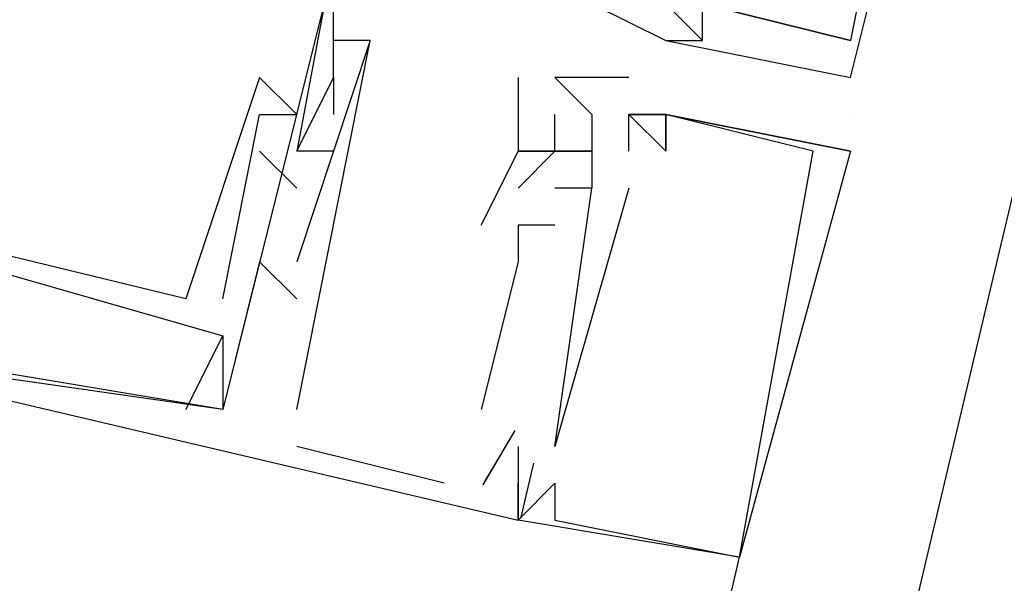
# Model space of a CAD drawing. Header units: feet. Extents: x -79 to 198, y -22 to 181.
# Tile 193 of 256: x 125.647 to 126.002, y 119.355 to 119.559. Entities that reach past the tile are written whole.
import ezdxf

# ---------------------------------------------------------------- set-up
doc = ezdxf.new("R2010")
doc.units = ezdxf.units.FT
doc.layers.add('A-LINEA', color=7, linetype='CONTINUOUS')

msp = doc.modelspace()

# ---------------------------------------------------------------- linework, layer by layer
at = {"layer": 'A-LINEA'}
for p, q in [((128.0267, 128.0444), (124.1867, 111.8044)), ((125.76, 119.5378), (125.76, 119.5778)), ((125.76, 119.5378), (125.76, 119.5778)), ((125.76, 119.5378), (125.76, 119.5778)), ((125.76, 119.5511), (125.76, 119.5511)), ((125.76, 119.5511), (125.76, 119.5511)), ((125.76, 119.5511), (125.76, 119.5511)), ((125.7733, 119.5511), (125.7733, 119.5511)), ((125.7733, 119.5511), (125.7733, 119.5511)), ((125.7733, 119.5511), (125.7733, 119.5511)), ((125.7733, 119.5511), (125.7733, 119.5511)), ((125.7733, 119.5511), (125.7733, 119.5511)), ((125.7733, 119.5511), (125.7733, 119.5511)), ((125.88, 119.5511), (125.88, 119.5511)), ((125.88, 119.5511), (125.88, 119.5511)), ((125.88, 119.5511), (125.88, 119.5511)), ((125.88, 119.5511), (125.88, 119.5511)), ((125.88, 119.5511), (125.88, 119.5511)), ((125.88, 119.5511), (125.88, 119.5511)), ((125.88, 119.5511), (125.88, 119.5511)), ((125.88, 119.5511), (125.9467, 119.5378)), ((125.88, 119.5511), (125.88, 119.5511)), ((125.88, 119.5511), (125.88, 119.5511)), ((125.8933, 119.5511), (125.8933, 119.5511)), ((125.8933, 119.5511), (125.8933, 119.5511)), ((125.8933, 119.5511), (125.8933, 119.5511)), ((125.8933, 119.5511), (125.8933, 119.5511)), ((125.8933, 119.5511), (125.8933, 119.5511)), ((125.8933, 119.5511), (125.8933, 119.5511)), ((125.8933, 119.5511), (125.8933, 119.5511)), ((125.8933, 119.5511), (125.8933, 119.5511)), ((125.9467, 119.5511), (125.9467, 119.5511)), ((125.9467, 119.5511), (125.9467, 119.5511)), ((125.9467, 119.5511), (125.9467, 119.5511)), ((125.9467, 119.5511), (125.9467, 119.5511)), ((125.7333, 119.5378), (125.7333, 119.5378)), ((125.7333, 119.5378), (125.7333, 119.5378)), ((125.7333, 119.5378), (125.7333, 119.5378)), ((125.7333, 119.5378), (125.7333, 119.5378)), ((125.7333, 119.5378), (125.7333, 119.5378)), ((125.7333, 119.5378), (125.7333, 119.5378)), ((125.76, 119.5378), (125.76, 119.5378)), ((125.76, 119.5378), (125.76, 119.5378)), ((125.76, 119.5378), (125.76, 119.5378)), ((125.76, 119.5378), (125.76, 119.5378)), ((125.76, 119.5378), (125.76, 119.5378)), ((125.76, 119.5378), (125.76, 119.5378)), ((125.8267, 119.5378), (125.8267, 119.5378)), ((125.8267, 119.5378), (125.8267, 119.5378)), ((125.8267, 119.5378), (125.8267, 119.5378)), ((125.8267, 119.5378), (125.8267, 119.5378)), ((125.84, 119.5378), (125.84, 119.5378)), ((125.84, 119.5378), (125.84, 119.5378)), ((125.84, 119.5378), (125.84, 119.5378)), ((125.84, 119.5378), (125.84, 119.5378)), ((125.84, 119.5378), (125.84, 119.5378)), ((125.84, 119.5378), (125.84, 119.5378)), ((125.84, 119.5378), (125.84, 119.5378)), ((125.84, 119.5378), (125.84, 119.5378)), ((125.8533, 119.5378), (125.8533, 119.5378)), ((125.8533, 119.5378), (125.8533, 119.5378)), ((125.8533, 119.5378), (125.8533, 119.5378)), ((125.8533, 119.5378), (125.8533, 119.5378)), ((125.8667, 119.5378), (125.8667, 119.5378)), ((125.8667, 119.5378), (125.8667, 119.5378)), ((125.8667, 119.5378), (125.8667, 119.5378)), ((125.8667, 119.5378), (125.8667, 119.5378)), ((125.9467, 119.5378), (125.9467, 119.5378)), ((125.9467, 119.5378), (125.9467, 119.5378)), ((125.9467, 119.5378), (125.9467, 119.5378)), ((125.9467, 119.5378), (125.9467, 119.5378)), ((125.7333, 119.5244), (125.7333, 119.5244)), ((125.7333, 119.5244), (125.7333, 119.5244)), ((125.7333, 119.5244), (125.7333, 119.5244)), ((125.7333, 119.5244), (125.7333, 119.5244)), ((125.7333, 119.5244), (125.7333, 119.5244)), ((125.7333, 119.5244), (125.7333, 119.5244)), ((125.7467, 119.5244), (125.7467, 119.5244)), ((125.7467, 119.5244), (125.7467, 119.5244)), ((125.7467, 119.5244), (125.7467, 119.5244)), ((125.7467, 119.5244), (125.7467, 119.5244)), ((125.7467, 119.5244), (125.7467, 119.5244)), ((125.7467, 119.5244), (125.7467, 119.5244)), ((125.76, 119.5244), (125.76, 119.5244)), ((125.76, 119.5244), (125.76, 119.5244)), ((125.76, 119.5244), (125.76, 119.5244)), ((125.84, 119.5244), (125.84, 119.5244)), ((125.84, 119.5244), (125.84, 119.5244)), ((125.84, 119.5244), (125.84, 119.5244)), ((125.84, 119.5244), (125.84, 119.5244)), ((125.8533, 119.5244), (125.8533, 119.5244)), ((125.8533, 119.5244), (125.8533, 119.5244)), ((125.8533, 119.5244), (125.8533, 119.5244)), ((125.8533, 119.5244), (125.8533, 119.5244)), ((125.8667, 119.5244), (125.8667, 119.5244)), ((125.8667, 119.5244), (125.8667, 119.5244)), ((125.8667, 119.5111), (125.8667, 119.5244)), ((125.8667, 119.5244), (125.8667, 119.5244)), ((125.8667, 119.5244), (125.8667, 119.5244)), ((125.8667, 119.5111), (125.8667, 119.5244)), ((125.8667, 119.5244), (125.8667, 119.5244)), ((125.8667, 119.5244), (125.8667, 119.5244)), ((125.8667, 119.5111), (125.8667, 119.5244)), ((125.8667, 119.5244), (125.8667, 119.5244)), ((125.8667, 119.5244), (125.8667, 119.5244)), ((125.88, 119.5244), (125.88, 119.5244)), ((125.88, 119.5244), (125.88, 119.5244)), ((125.88, 119.5244), (125.88, 119.5244)), ((125.88, 119.5244), (125.88, 119.5244)), ((125.88, 119.5244), (125.88, 119.5244)), ((125.88, 119.5244), (125.88, 119.5244)), ((125.88, 119.5244), (125.88, 119.5244)), ((125.88, 119.5244), (125.88, 119.5244)), ((125.9467, 119.5244), (125.9467, 119.5244)), ((125.9467, 119.5244), (125.9467, 119.5244)), ((125.7333, 119.5111), (125.7467, 119.4978)), ((125.7333, 119.5111), (125.7333, 119.5111)), ((125.7333, 119.5111), (125.7467, 119.4978)), ((125.7333, 119.5111), (125.7333, 119.5111)), ((125.7333, 119.5111), (125.7467, 119.4978)), ((125.7333, 119.5111), (125.7333, 119.5111)), ((125.7467, 119.5111), (125.7467, 119.5111)), ((125.7467, 119.5111), (125.7467, 119.5111)), ((125.7467, 119.5111), (125.7467, 119.5111)), ((125.7467, 119.5111), (125.7467, 119.5111)), ((125.7467, 119.5111), (125.7467, 119.5111)), ((125.7467, 119.5111), (125.7467, 119.5111)), ((125.7467, 119.5111), (125.7467, 119.5111)), ((125.7467, 119.5111), (125.7467, 119.5111)), ((125.7467, 119.5111), (125.7467, 119.5111)), ((125.76, 119.5111), (125.76, 119.5111)), ((125.76, 119.5111), (125.76, 119.5111)), ((125.76, 119.5111), (125.76, 119.5111)), ((125.8267, 119.5111), (125.8267, 119.5111)), ((125.8267, 119.5111), (125.8267, 119.5111)), ((125.8267, 119.5111), (125.8267, 119.5111)), ((125.8267, 119.5111), (125.8267, 119.5111)), ((125.8267, 119.5111), (125.8267, 119.5111)), ((125.8267, 119.5111), (125.8267, 119.5111)), ((125.8267, 119.5111), (125.8267, 119.5111)), ((125.8267, 119.5111), (125.8267, 119.5111)), ((125.8267, 119.5111), (125.8267, 119.5111)), ((125.8267, 119.5111), (125.8267, 119.5111)), ((125.84, 119.5111), (125.84, 119.5111)), ((125.84, 119.5111), (125.84, 119.5111)), ((125.84, 119.5111), (125.84, 119.5111)), ((125.84, 119.5111), (125.84, 119.5111)), ((125.84, 119.5111), (125.84, 119.5111)), ((125.84, 119.5111), (125.84, 119.5111)), ((125.84, 119.5111), (125.84, 119.5111)), ((125.84, 119.5111), (125.84, 119.5111)), ((125.84, 119.5111), (125.84, 119.5111)), ((125.84, 119.5111), (125.84, 119.5111)), ((125.84, 119.5111), (125.84, 119.5111)), ((125.84, 119.5111), (125.84, 119.5111)), ((125.84, 119.5111), (125.84, 119.5111)), ((125.84, 119.5111), (125.84, 119.5111)), ((125.8533, 119.5111), (125.8533, 119.5111)), ((125.8533, 119.5111), (125.8533, 119.5111)), ((125.8533, 119.5111), (125.8533, 119.5111)), ((125.8533, 119.5111), (125.8533, 119.5111)), ((125.8533, 119.5111), (125.8533, 119.5111)), ((125.8533, 119.5111), (125.8533, 119.5111)), ((125.8533, 119.5111), (125.8533, 119.5111)), ((125.8533, 119.5111), (125.8533, 119.5111)), ((125.8533, 119.5111), (125.8533, 119.5111)), ((125.8533, 119.5111), (125.8533, 119.5111)), ((125.8533, 119.5111), (125.8533, 119.5111)), ((125.8533, 119.5111), (125.8533, 119.5111)), ((125.8533, 119.5111), (125.8533, 119.5111)), ((125.8533, 119.5111), (125.8533, 119.5111)), ((125.8533, 119.5111), (125.8533, 119.5111)), ((125.8667, 119.5111), (125.8667, 119.5111)), ((125.8667, 119.5111), (125.8667, 119.5111)), ((125.8667, 119.5111), (125.8667, 119.5111)), ((125.8667, 119.5111), (125.8667, 119.5111)), ((125.88, 119.5111), (125.88, 119.5111)), ((125.88, 119.5111), (125.88, 119.5111)), ((125.88, 119.5111), (125.88, 119.5111)), ((125.88, 119.5111), (125.88, 119.5111)), ((125.9333, 119.5111), (125.9333, 119.5111)), ((125.9333, 119.5111), (125.9333, 119.5111)), ((125.9333, 119.5111), (125.9333, 119.5111)), ((125.9467, 119.5111), (125.9467, 119.5111)), ((125.9467, 119.5111), (125.9467, 119.5111)), ((125.9467, 119.5111), (125.9467, 119.5111)), ((125.9467, 119.5111), (125.9467, 119.5111)), ((125.7467, 119.4978), (125.7467, 119.4978)), ((125.7467, 119.4978), (125.7467, 119.4978)), ((125.7467, 119.4978), (125.7467, 119.4978)), ((125.8267, 119.4978), (125.8267, 119.4978)), ((125.8267, 119.4978), (125.8267, 119.4978)), ((125.8267, 119.4978), (125.8267, 119.4978)), ((125.8267, 119.4978), (125.8267, 119.4978)), ((125.8267, 119.4978), (125.8267, 119.4978)), ((125.8267, 119.4978), (125.8267, 119.4978)), ((125.8267, 119.4978), (125.8267, 119.4978)), ((125.8267, 119.4978), (125.8267, 119.4978)), ((125.8267, 119.4978), (125.8267, 119.4978)), ((125.84, 119.4044), (125.8533, 119.4978)), ((125.84, 119.4978), (125.84, 119.4978)), ((125.84, 119.4044), (125.8533, 119.4978)), ((125.84, 119.4978), (125.84, 119.4978)), ((125.84, 119.4044), (125.8533, 119.4978)), ((125.84, 119.4978), (125.84, 119.4978)), ((125.8667, 119.4978), (125.84, 119.4044)), ((125.84, 119.4978), (125.84, 119.4978)), ((125.8667, 119.4978), (125.84, 119.4044)), ((125.84, 119.4978), (125.84, 119.4978)), ((125.8667, 119.4978), (125.84, 119.4044)), ((125.84, 119.4978), (125.84, 119.4978)), ((125.8533, 119.4978), (125.8533, 119.4978)), ((125.8533, 119.4978), (125.8533, 119.4978)), ((125.8533, 119.4978), (125.8533, 119.4978)), ((125.8533, 119.4978), (125.8533, 119.4978)), ((125.8533, 119.4978), (125.8533, 119.4978)), ((125.8533, 119.4978), (125.8533, 119.4978)), ((125.8533, 119.4978), (125.8533, 119.4978)), ((125.8533, 119.4978), (125.8533, 119.4978)), ((125.8533, 119.4978), (125.8533, 119.4978)), ((125.8533, 119.4978), (125.8533, 119.4978)), ((125.8533, 119.4978), (125.8533, 119.4978)), ((125.8533, 119.4978), (125.8533, 119.4978)), ((125.8667, 119.4978), (125.8667, 119.4978)), ((125.8667, 119.4978), (125.8667, 119.4978)), ((125.8667, 119.4978), (125.8667, 119.4978)), ((125.8133, 119.4844), (125.8133, 119.4844)), ((125.8133, 119.4844), (125.8133, 119.4844)), ((125.8133, 119.4844), (125.8133, 119.4844)), ((125.8133, 119.4844), (125.8133, 119.4844)), ((125.8133, 119.4844), (125.8133, 119.4844)), ((125.8133, 119.4844), (125.8133, 119.4844)), ((125.84, 119.4844), (125.8267, 119.4844)), ((125.8267, 119.4844), (125.8267, 119.4844)), ((125.8267, 119.4844), (125.8267, 119.4844)), ((125.84, 119.4844), (125.8267, 119.4844)), ((125.8267, 119.4844), (125.8267, 119.4844)), ((125.8267, 119.4844), (125.8267, 119.4844)), ((125.84, 119.4844), (125.8267, 119.4844)), ((125.8267, 119.4844), (125.8267, 119.4844)), ((125.8267, 119.4844), (125.8267, 119.4844)), ((125.84, 119.4844), (125.8267, 119.4844)), ((125.8267, 119.4844), (125.8267, 119.4844)), ((125.8267, 119.4844), (125.8267, 119.4844)), ((125.84, 119.4844), (125.8267, 119.4844)), ((125.8267, 119.4844), (125.8267, 119.4844)), ((125.8267, 119.4844), (125.8267, 119.4844)), ((125.84, 119.4844), (125.8267, 119.4844)), ((125.8267, 119.4844), (125.8267, 119.4844)), ((125.8267, 119.4844), (125.8267, 119.4844)), ((125.84, 119.4844), (125.84, 119.4844)), ((125.84, 119.4844), (125.84, 119.4844)), ((125.84, 119.4844), (125.84, 119.4844)), ((125.84, 119.4844), (125.84, 119.4844)), ((125.84, 119.4844), (125.84, 119.4844)), ((125.84, 119.4844), (125.84, 119.4844)), ((125.7333, 119.4711), (125.7333, 119.4711)), ((125.7333, 119.4711), (125.7333, 119.4711)), ((125.7333, 119.4711), (125.7333, 119.4711)), ((125.7467, 119.4711), (125.7467, 119.4711)), ((125.7467, 119.4711), (125.7467, 119.4711)), ((125.7467, 119.4711), (125.7467, 119.4711)), ((125.8267, 119.4711), (125.8267, 119.4711)), ((125.8267, 119.4711), (125.8267, 119.4711)), ((125.8267, 119.4711), (125.8267, 119.4711)), ((125.8267, 119.4711), (125.8267, 119.4711)), ((125.8267, 119.4711), (125.8267, 119.4711)), ((125.8267, 119.4711), (125.8267, 119.4711)), ((125.7067, 119.4578), (125.7067, 119.4578)), ((125.7067, 119.4578), (125.7067, 119.4578)), ((125.7067, 119.4578), (125.7067, 119.4578)), ((125.7067, 119.4578), (125.7067, 119.4578)), ((125.7067, 119.4578), (125.7067, 119.4578)), ((125.7067, 119.4578), (125.7067, 119.4578)), ((125.72, 119.4578), (125.72, 119.4578)), ((125.72, 119.4578), (125.72, 119.4578)), ((125.72, 119.4578), (125.72, 119.4578)), ((125.72, 119.4578), (125.72, 119.4578)), ((125.72, 119.4578), (125.72, 119.4578)), ((125.72, 119.4578), (125.72, 119.4578)), ((125.7467, 119.4578), (125.7467, 119.4578)), ((125.7467, 119.4578), (125.7467, 119.4578)), ((125.7467, 119.4578), (125.7467, 119.4578)), ((125.72, 119.4444), (125.72, 119.4444)), ((125.72, 119.4444), (125.72, 119.4444)), ((125.72, 119.4444), (125.72, 119.4444)), ((125.72, 119.4444), (125.72, 119.4444)), ((125.72, 119.4444), (125.72, 119.4444)), ((125.72, 119.4444), (125.72, 119.4444)), ((125.72, 119.4444), (125.72, 119.4444)), ((125.72, 119.4444), (125.72, 119.4444)), ((125.72, 119.4444), (125.72, 119.4444)), ((125.72, 119.4444), (125.72, 119.4444)), ((125.72, 119.4444), (125.72, 119.4444)), ((125.72, 119.4444), (125.72, 119.4444)), ((125.7067, 119.4178), (125.7067, 119.4178)), ((125.7067, 119.4178), (125.7067, 119.4178)), ((125.7067, 119.4178), (125.7067, 119.4178)), ((125.7067, 119.4178), (125.7067, 119.4178)), ((125.7067, 119.4178), (125.7067, 119.4178)), ((125.7067, 119.4178), (125.7067, 119.4178)), ((125.7067, 119.4178), (125.7067, 119.4178)), ((125.7067, 119.4178), (125.7067, 119.4178)), ((125.7067, 119.4178), (125.7067, 119.4178)), ((125.72, 119.4178), (125.72, 119.4178)), ((125.72, 119.4178), (125.72, 119.4178)), ((125.72, 119.4178), (125.72, 119.4178)), ((125.72, 119.4178), (125.72, 119.4178)), ((125.72, 119.4178), (125.72, 119.4178)), ((125.72, 119.4178), (125.72, 119.4178)), ((125.72, 119.4178), (125.72, 119.4178)), ((125.72, 119.4178), (125.72, 119.4178)), ((125.72, 119.4178), (125.72, 119.4178)), ((125.72, 119.4178), (125.72, 119.4178)), ((125.72, 119.4178), (125.72, 119.4178)), ((125.72, 119.4178), (125.72, 119.4178)), ((125.7467, 119.4178), (125.7467, 119.4178)), ((125.7467, 119.4178), (125.7467, 119.4178)), ((125.7467, 119.4178), (125.7467, 119.4178)), ((125.7467, 119.4178), (125.7467, 119.4178)), ((125.7467, 119.4178), (125.7467, 119.4178)), ((125.7467, 119.4178), (125.7467, 119.4178)), ((125.8133, 119.4178), (125.8133, 119.4178)), ((125.8133, 119.4178), (125.8133, 119.4178)), ((125.8133, 119.4178), (125.8133, 119.4178)), ((125.8133, 119.4178), (125.8133, 119.4178)), ((125.8133, 119.4178), (125.8133, 119.4178)), ((125.8133, 119.4178), (125.8133, 119.4178)), ((125.8255, 119.4102), (125.8139, 119.3907)), ((125.8255, 119.4102), (125.8139, 119.3907)), ((125.8255, 119.4102), (125.8139, 119.3907)), ((125.8255, 119.4102), (125.8139, 119.3906)), ((125.8255, 119.4102), (125.8139, 119.3906)), ((125.8255, 119.4102), (125.8139, 119.3906)), ((125.8, 119.3911), (125.7467, 119.4044)), ((125.7467, 119.4044), (125.7467, 119.4044)), ((125.8, 119.3911), (125.7467, 119.4044)), ((125.7467, 119.4044), (125.7467, 119.4044)), ((125.8, 119.3911), (125.7467, 119.4044)), ((125.7467, 119.4044), (125.7467, 119.4044)), ((125.8, 119.3911), (125.7467, 119.4044)), ((125.7467, 119.4044), (125.7467, 119.4044)), ((125.8, 119.3911), (125.7467, 119.4044)), ((125.7467, 119.4044), (125.7467, 119.4044)), ((125.8, 119.3911), (125.7467, 119.4044)), ((125.7467, 119.4044), (125.7467, 119.4044)), ((125.8267, 119.4044), (125.8267, 119.4044)), ((125.8267, 119.4044), (125.8267, 119.4044)), ((125.8267, 119.4044), (125.8267, 119.4044)), ((125.8267, 119.4044), (125.8267, 119.4044)), ((125.8267, 119.4044), (125.8267, 119.4044)), ((125.8267, 119.4044), (125.8267, 119.4044)), ((125.8267, 119.4044), (125.8267, 119.4044)), ((125.8267, 119.4044), (125.8267, 119.4044)), ((125.8267, 119.4044), (125.8267, 119.4044)), ((125.8267, 119.4044), (125.8267, 119.4044)), ((125.8267, 119.4044), (125.8267, 119.4044)), ((125.8267, 119.4044), (125.8267, 119.4044)), ((125.84, 119.4044), (125.84, 119.4044)), ((125.84, 119.4044), (125.84, 119.4044)), ((125.84, 119.4044), (125.84, 119.4044)), ((125.84, 119.4044), (125.84, 119.4044)), ((125.84, 119.4044), (125.84, 119.4044)), ((125.84, 119.4044), (125.84, 119.4044)), ((125.8323, 119.3984), (125.8276, 119.3784)), ((125.8323, 119.3984), (125.8276, 119.3784)), ((125.8323, 119.3984), (125.8276, 119.3784)), ((125.8323, 119.3984), (125.8276, 119.3784)), ((125.8323, 119.3984), (125.8276, 119.3784)), ((125.8323, 119.3984), (125.8276, 119.3784)), ((125.8, 119.3911), (125.8, 119.3911)), ((125.8, 119.3911), (125.8, 119.3911)), ((125.8, 119.3911), (125.8, 119.3911)), ((125.8, 119.3911), (125.8, 119.3911)), ((125.8, 119.3911), (125.8, 119.3911)), ((125.8, 119.3911), (125.8, 119.3911)), ((125.8133, 119.3911), (125.8133, 119.3911)), ((125.8133, 119.3911), (125.8133, 119.3911)), ((125.8133, 119.3911), (125.8133, 119.3911)), ((125.8133, 119.3911), (125.8133, 119.3911)), ((125.8133, 119.3911), (125.8133, 119.3911)), ((125.8133, 119.3911), (125.8133, 119.3911)), ((125.8133, 119.3911), (125.8133, 119.3911)), ((125.8133, 119.3911), (125.8133, 119.3911)), ((125.8133, 119.3911), (125.8133, 119.3911)), ((125.8133, 119.3911), (125.8133, 119.3911)), ((125.8133, 119.3911), (125.8133, 119.3911)), ((125.8133, 119.3911), (125.8133, 119.3911)), ((125.8267, 119.3911), (125.8267, 119.3911)), ((125.8267, 119.3911), (125.8267, 119.3911)), ((125.8267, 119.3911), (125.8267, 119.3911)), ((125.8267, 119.3911), (125.8267, 119.3911)), ((125.8267, 119.3911), (125.8267, 119.3911)), ((125.8267, 119.3911), (125.8267, 119.3911)), ((125.8267, 119.3911), (125.8267, 119.3911)), ((125.8267, 119.3911), (125.8267, 119.3911)), ((125.8267, 119.3911), (125.8267, 119.3911)), ((125.8267, 119.3911), (125.8267, 119.3911)), ((125.8267, 119.3911), (125.8267, 119.3911)), ((125.8267, 119.3911), (125.8267, 119.3911)), ((125.8267, 119.3911), (125.8267, 119.3911)), ((125.8267, 119.3911), (125.8267, 119.3911)), ((125.8267, 119.3911), (125.8267, 119.3911)), ((125.8267, 119.3911), (125.8267, 119.3911)), ((125.8267, 119.3911), (125.8267, 119.3911)), ((125.8267, 119.3911), (125.8267, 119.3911)), ((125.8267, 119.3911), (125.8267, 119.3911)), ((125.8267, 119.3911), (125.8267, 119.3911)), ((125.8267, 119.3911), (125.8267, 119.3911)), ((125.8267, 119.3911), (125.8267, 119.3911)), ((125.8267, 119.3911), (125.8267, 119.3911)), ((125.8267, 119.3911), (125.8267, 119.3911)), ((125.84, 119.3911), (125.84, 119.3911)), ((125.84, 119.3911), (125.84, 119.3911)), ((125.84, 119.3911), (125.84, 119.3911)), ((125.8267, 119.3778), (125.8267, 119.3778)), ((125.8267, 119.3778), (125.8267, 119.3778)), ((125.8267, 119.3778), (125.8267, 119.3778)), ((125.8267, 119.3778), (125.8267, 119.3778)), ((125.8267, 119.3778), (125.8267, 119.3778)), ((125.8267, 119.3778), (125.8267, 119.3778)), ((125.8267, 119.3778), (125.8267, 119.3778)), ((125.8267, 119.3778), (125.8267, 119.3778)), ((125.8267, 119.3778), (125.8267, 119.3778)), ((125.8267, 119.3778), (125.8267, 119.3778)), ((125.8267, 119.3778), (125.8267, 119.3778)), ((125.8267, 119.3778), (125.8267, 119.3778)), ((125.8267, 119.3778), (125.8267, 119.3778)), ((125.8267, 119.3778), (125.8267, 119.3778)), ((125.8267, 119.3778), (125.8267, 119.3778)), ((125.84, 119.3778), (125.84, 119.3778)), ((125.84, 119.3778), (125.84, 119.3778)), ((125.84, 119.3778), (125.84, 119.3778)), ((124.2133, 112.1511), (125.9067, 119.3644)), ((125.9067, 119.3644), (125.9067, 119.3644)), ((125.9067, 119.3644), (125.9067, 119.3644)), ((125.9067, 119.3644), (125.9067, 119.3644)), ((125.9067, 119.3644), (125.9067, 119.3644)), ((125.9067, 119.3644), (125.9067, 119.3644)), ((125.9067, 119.3644), (125.9067, 119.3644))]:
    msp.add_line(p, q, dxfattribs=at)
for points in [[(103.1067, 159.3911), (103.0667, 159.2178), (102.5733, 157.1111), (102.8667, 156.9378), (100.9867, 148.9911), (103.5867, 148.3778), (103.4267, 147.7244), (111.4267, 145.8444), (113.8133, 145.2711), (117.8667, 144.3111), (114.9067, 131.8311), (119.4533, 130.7511), (119.2933, 130.0978), (122, 129.4578), (128.0267, 128.0444), (124.1867, 111.8044), (124.44, 111.7378), (125.7867, 111.4178), (129.48, 110.5511), (135.96, 109.0178), (135.88, 108.6844), (141.96, 107.2578)], [(103.1067, 159.3911), (103.0667, 159.2178), (102.5733, 157.1111), (102.8667, 156.9378), (100.9867, 148.9911), (103.5867, 148.3778), (103.4267, 147.7244), (111.4267, 145.8444), (113.8133, 145.2711), (117.8667, 144.3111), (114.9067, 131.8311), (119.4533, 130.7511), (119.2933, 130.0978), (122, 129.4578), (128.0267, 128.0444), (124.1867, 111.8044), (124.44, 111.7378), (125.7867, 111.4178), (129.48, 110.5511), (135.96, 109.0178), (135.88, 108.6844), (141.96, 107.2578)], [(125.68, 119.7378), (125.68, 119.7244), (125.6933, 119.7244), (125.7067, 119.7511), (125.7867, 119.7244), (125.7467, 119.5111)], [(125.68, 119.7378), (125.68, 119.7244), (125.6933, 119.7244), (125.7067, 119.7511), (125.7867, 119.7244), (125.7467, 119.5111)], [(125.68, 119.7378), (125.68, 119.7244), (125.6933, 119.7244), (125.7067, 119.7511), (125.7867, 119.7244), (125.7467, 119.5111)], [(125.88, 119.5511), (125.9467, 119.5378), (125.9867, 119.6978), (125.9867, 119.6978), (125.9067, 119.7111), (125.9067, 119.6978), (125.9733, 119.6844), (125.9733, 119.6844), (125.9467, 119.5511), (125.9467, 119.5511), (125.8933, 119.5644), (125.8933, 119.5644), (125.8933, 119.5644), (125.8933, 119.5644), (125.88, 119.5644)], [(125.88, 119.5511), (125.9467, 119.5378), (125.9867, 119.6978), (125.9867, 119.6978), (125.9067, 119.7111), (125.9067, 119.6978), (125.9733, 119.6844), (125.9733, 119.6844), (125.9467, 119.5511), (125.9467, 119.5511), (125.8933, 119.5644), (125.8933, 119.5644), (125.8933, 119.5644), (125.8933, 119.5644), (125.88, 119.5644)], [(125.88, 119.5511), (125.9467, 119.5378), (125.9867, 119.6978), (125.9867, 119.6978), (125.9067, 119.7111), (125.9067, 119.6978), (125.9733, 119.6844), (125.9733, 119.6844), (125.9467, 119.5511), (125.9467, 119.5511), (125.8933, 119.5644), (125.8933, 119.5644), (125.8933, 119.5644), (125.8933, 119.5644), (125.88, 119.5644)], [(125.2, 119.6844), (125.2, 119.6844), (125.2133, 119.6844), (125.1867, 119.6978), (125.1467, 119.5378), (125.8267, 119.3778), (125.8267, 119.3911), (125.8267, 119.3778)], [(125.2, 119.6844), (125.2, 119.6844), (125.2133, 119.6844), (125.1867, 119.6978), (125.1467, 119.5378), (125.8267, 119.3778), (125.8267, 119.3911), (125.8267, 119.3778)], [(125.2, 119.6844), (125.2, 119.6844), (125.2133, 119.6844), (125.1867, 119.6978), (125.1467, 119.5378), (125.8267, 119.3778), (125.8267, 119.3911), (125.8267, 119.3778)], [(125.1867, 119.6978), (125.1467, 119.5378), (125.8267, 119.3778), (125.8267, 119.3911), (125.8267, 119.3911)], [(125.1867, 119.6978), (125.1467, 119.5378), (125.8267, 119.3778), (125.8267, 119.3911), (125.8267, 119.3911)], [(125.1867, 119.6978), (125.1467, 119.5378), (125.8267, 119.3778), (125.8267, 119.3911), (125.8267, 119.3911)], [(125.72, 119.4578), (125.7333, 119.5244), (125.7467, 119.5244), (125.7333, 119.5378), (125.7333, 119.5378), (125.7067, 119.4578), (125.2133, 119.5778), (125.24, 119.6578)], [(125.72, 119.4578), (125.7333, 119.5244), (125.7467, 119.5244), (125.7333, 119.5378), (125.7333, 119.5378), (125.7067, 119.4578), (125.2133, 119.5778), (125.24, 119.6578)], [(125.72, 119.4578), (125.7333, 119.5244), (125.7467, 119.5244), (125.7333, 119.5378), (125.7333, 119.5378), (125.7067, 119.4578), (125.2133, 119.5778), (125.24, 119.6578)], [(125.72, 119.4578), (125.7333, 119.5244), (125.7467, 119.5244), (125.7333, 119.5378), (125.7333, 119.5378), (125.7067, 119.4578), (125.2133, 119.5778), (125.24, 119.6578)], [(125.72, 119.4578), (125.7333, 119.5244), (125.7467, 119.5244), (125.7333, 119.5378), (125.7333, 119.5378), (125.7067, 119.4578), (125.2133, 119.5778), (125.24, 119.6578)], [(125.72, 119.4578), (125.7333, 119.5244), (125.7467, 119.5244), (125.7333, 119.5378), (125.7333, 119.5378), (125.7067, 119.4578), (125.2133, 119.5778), (125.24, 119.6578)], [(125.76, 119.6311), (125.7733, 119.6311), (125.72, 119.4178), (125.64, 119.4311)], [(125.76, 119.6311), (125.7733, 119.6311), (125.72, 119.4178), (125.64, 119.4311)], [(125.76, 119.6311), (125.7733, 119.6311), (125.72, 119.4178), (125.64, 119.4311)], [(125.88, 119.5911), (125.8667, 119.5911), (125.8667, 119.5911), (125.8533, 119.5911), (125.8533, 119.5911), (125.8533, 119.5911), (125.8533, 119.5911), (125.84, 119.5911), (125.84, 119.5644), (125.8533, 119.5644), (125.88, 119.5511), (125.8933, 119.5511), (125.8933, 119.5644), (125.88, 119.5644)], [(125.88, 119.5911), (125.8667, 119.5911), (125.8667, 119.5911), (125.8533, 119.5911), (125.8533, 119.5911), (125.8533, 119.5911), (125.8533, 119.5911), (125.84, 119.5911), (125.84, 119.5644), (125.8533, 119.5644), (125.88, 119.5511), (125.8933, 119.5511), (125.8933, 119.5644), (125.88, 119.5644)], [(125.88, 119.5911), (125.8667, 119.5911), (125.8667, 119.5911), (125.8533, 119.5911), (125.8533, 119.5911), (125.8533, 119.5911), (125.8533, 119.5911), (125.84, 119.5911), (125.84, 119.5644), (125.8533, 119.5644), (125.88, 119.5511), (125.8933, 119.5511), (125.8933, 119.5644), (125.88, 119.5644)], [(125.88, 119.5911), (125.8667, 119.5911), (125.8667, 119.5911), (125.8533, 119.5911), (125.8533, 119.5911), (125.8533, 119.5911), (125.8533, 119.5911), (125.84, 119.5911), (125.84, 119.5644), (125.8533, 119.5644), (125.88, 119.5511)], [(125.8933, 119.5511), (125.88, 119.5644), (125.8933, 119.5644)], [(125.8933, 119.5644), (125.8933, 119.5644), (125.8933, 119.5644), (125.8933, 119.5644), (125.9467, 119.5511), (125.9467, 119.5511)], [(125.7467, 119.4178), (125.7733, 119.5511), (125.7467, 119.4711)], [(125.7467, 119.4178), (125.7733, 119.5511), (125.7467, 119.4711)], [(125.7467, 119.4178), (125.7733, 119.5511), (125.7467, 119.4711)], [(125.7467, 119.4178), (125.7733, 119.5511), (125.76, 119.5511)], [(125.7467, 119.4178), (125.7733, 119.5511), (125.76, 119.5511)], [(125.7467, 119.4178), (125.7733, 119.5511), (125.76, 119.5511)], [(125.7467, 119.4578), (125.7333, 119.4711), (125.72, 119.4178), (125.6267, 119.4311), (125.64, 119.4578), (125.6267, 119.4711), (125.6267, 119.4578), (125.6267, 119.4311), (125.1733, 119.5378)], [(125.7467, 119.4578), (125.7333, 119.4711), (125.72, 119.4178), (125.6267, 119.4311), (125.64, 119.4578), (125.6267, 119.4711), (125.6267, 119.4578), (125.6267, 119.4311), (125.1733, 119.5378)], [(125.7467, 119.4578), (125.7333, 119.4711), (125.72, 119.4178), (125.6267, 119.4311), (125.64, 119.4578), (125.6267, 119.4711), (125.6267, 119.4578), (125.6267, 119.4311), (125.1733, 119.5378)], [(125.76, 119.5111), (125.76, 119.5111), (125.7467, 119.5111), (125.76, 119.5378), (125.76, 119.5244)], [(125.76, 119.5111), (125.76, 119.5111), (125.7467, 119.5111), (125.76, 119.5378), (125.76, 119.5244)], [(125.76, 119.5111), (125.76, 119.5111), (125.7467, 119.5111), (125.76, 119.5378), (125.76, 119.5244)], [(125.8267, 119.5378), (125.8267, 119.5111), (125.8267, 119.5111), (125.8267, 119.5111), (125.8267, 119.5111)], [(125.8267, 119.5378), (125.8267, 119.5111), (125.8267, 119.5111), (125.8267, 119.5111), (125.8267, 119.5111)], [(125.8267, 119.5378), (125.8267, 119.5111), (125.8267, 119.5111), (125.8267, 119.5111), (125.8267, 119.5111)], [(125.8267, 119.5378), (125.8267, 119.5111), (125.8267, 119.5111), (125.8267, 119.5111), (125.8267, 119.5111)], [(125.84, 119.5378), (125.8533, 119.5244), (125.8533, 119.5111), (125.84, 119.5111), (125.84, 119.5244)], [(125.8667, 119.5378), (125.8533, 119.5378), (125.84, 119.5378)], [(125.84, 119.5378), (125.8533, 119.5244), (125.8533, 119.5111), (125.84, 119.5111), (125.84, 119.5244)], [(125.8667, 119.5378), (125.8533, 119.5378), (125.84, 119.5378)], [(125.84, 119.5378), (125.8533, 119.5244), (125.8533, 119.5111), (125.84, 119.5111), (125.84, 119.5244)], [(125.8667, 119.5378), (125.8533, 119.5378), (125.84, 119.5378)], [(125.84, 119.5378), (125.8533, 119.5244), (125.8533, 119.5111), (125.84, 119.5111), (125.84, 119.5244)], [(125.8667, 119.5378), (125.8533, 119.5378), (125.84, 119.5378)], [(125.8667, 119.5244), (125.88, 119.5244), (125.9467, 119.5111), (125.9067, 119.3644), (125.9067, 119.3644), (125.8267, 119.3778), (125.84, 119.3911), (125.84, 119.3778), (125.9067, 119.3644), (125.9067, 119.3644), (125.9333, 119.5111), (125.9333, 119.5111), (125.88, 119.5244), (125.88, 119.5244), (125.88, 119.5111), (125.88, 119.5111), (125.8667, 119.5244), (125.8667, 119.5244)], [(125.8667, 119.5244), (125.88, 119.5244), (125.9467, 119.5111), (125.9067, 119.3644), (125.9067, 119.3644), (125.8267, 119.3778), (125.84, 119.3911), (125.84, 119.3778), (125.9067, 119.3644), (125.9067, 119.3644), (125.9333, 119.5111), (125.9333, 119.5111), (125.88, 119.5244), (125.88, 119.5244), (125.88, 119.5111), (125.88, 119.5111), (125.8667, 119.5244), (125.8667, 119.5244)], [(125.8667, 119.5244), (125.88, 119.5244), (125.9467, 119.5111), (125.9067, 119.3644), (125.9067, 119.3644), (125.8267, 119.3778), (125.84, 119.3911), (125.84, 119.3778), (125.9067, 119.3644), (125.9067, 119.3644), (125.9333, 119.5111), (125.9333, 119.5111), (125.88, 119.5244), (125.88, 119.5244), (125.88, 119.5111), (125.88, 119.5111), (125.8667, 119.5244), (125.8667, 119.5244)], [(125.8667, 119.5244), (125.88, 119.5111), (125.88, 119.5111), (125.88, 119.5244), (125.88, 119.5244), (125.9467, 119.5111), (125.9467, 119.5111), (125.88, 119.5244), (125.8667, 119.5244)], [(125.8133, 119.4844), (125.8267, 119.5111), (125.84, 119.5111)], [(125.8133, 119.4844), (125.8267, 119.5111), (125.84, 119.5111)], [(125.8133, 119.4844), (125.8267, 119.5111), (125.84, 119.5111)], [(125.8267, 119.4978), (125.84, 119.5111), (125.8267, 119.5111), (125.8133, 119.4844)], [(125.8267, 119.4978), (125.84, 119.5111), (125.8267, 119.5111), (125.8133, 119.4844)], [(125.8267, 119.4978), (125.84, 119.5111), (125.8267, 119.5111), (125.8133, 119.4844)], [(125.84, 119.5111), (125.8533, 119.5111), (125.8533, 119.5111), (125.8533, 119.5111)], [(125.8533, 119.5111), (125.8533, 119.4978), (125.84, 119.4978)], [(125.8533, 119.5111), (125.8533, 119.4978), (125.84, 119.4978)], [(125.8533, 119.5111), (125.8533, 119.4978), (125.84, 119.4978)], [(125.8533, 119.5111), (125.8533, 119.4978), (125.84, 119.4978)], [(125.84, 119.5111), (125.8533, 119.5111), (125.8533, 119.5111), (125.8533, 119.5111)], [(125.8533, 119.5111), (125.8533, 119.4978), (125.84, 119.4978)], [(125.84, 119.5111), (125.8533, 119.5111), (125.8533, 119.5111), (125.8533, 119.5111)], [(125.8533, 119.5111), (125.8533, 119.4978), (125.84, 119.4978)], [(125.84, 119.5111), (125.8533, 119.5111), (125.8533, 119.5111), (125.8533, 119.5111)], [(125.8667, 119.5111), (125.8667, 119.5111), (125.8667, 119.5111)], [(125.8267, 119.4844), (125.8267, 119.4711), (125.8133, 119.4178)], [(125.8267, 119.4844), (125.8267, 119.4711), (125.8133, 119.4178)], [(125.8267, 119.4844), (125.8267, 119.4711), (125.8133, 119.4178)], [(125.8267, 119.4844), (125.8267, 119.4711), (125.8133, 119.4178)], [(125.8267, 119.4844), (125.8267, 119.4711), (125.8133, 119.4178)], [(125.8267, 119.4844), (125.8267, 119.4711), (125.8133, 119.4178)], [(125.6133, 119.4578), (125.6267, 119.4711), (125.72, 119.4444)], [(125.6133, 119.4578), (125.6267, 119.4711), (125.72, 119.4444)], [(125.6133, 119.4578), (125.6267, 119.4711), (125.72, 119.4444)], [(125.6133, 119.4578), (125.6267, 119.4711), (125.72, 119.4444)], [(125.6133, 119.4578), (125.6267, 119.4711), (125.72, 119.4444)], [(125.6133, 119.4578), (125.6267, 119.4711), (125.72, 119.4444)], [(125.7067, 119.4178), (125.72, 119.4444), (125.72, 119.4178)], [(125.7067, 119.4178), (125.72, 119.4444), (125.72, 119.4178)], [(125.7067, 119.4178), (125.72, 119.4444), (125.72, 119.4178)], [(125.7067, 119.4178), (125.72, 119.4444), (125.72, 119.4178)], [(125.7067, 119.4178), (125.72, 119.4444), (125.72, 119.4178)], [(125.7067, 119.4178), (125.72, 119.4444), (125.72, 119.4178)], [(125.8267, 119.4044), (125.8267, 119.4044), (125.8267, 119.3911)], [(125.8267, 119.4044), (125.8267, 119.4044), (125.8267, 119.3911)], [(125.8267, 119.4044), (125.8267, 119.4044), (125.8267, 119.3911)]]:
    msp.add_lwpolyline(points, dxfattribs=at)

doc.saveas('drawing.dxf')
